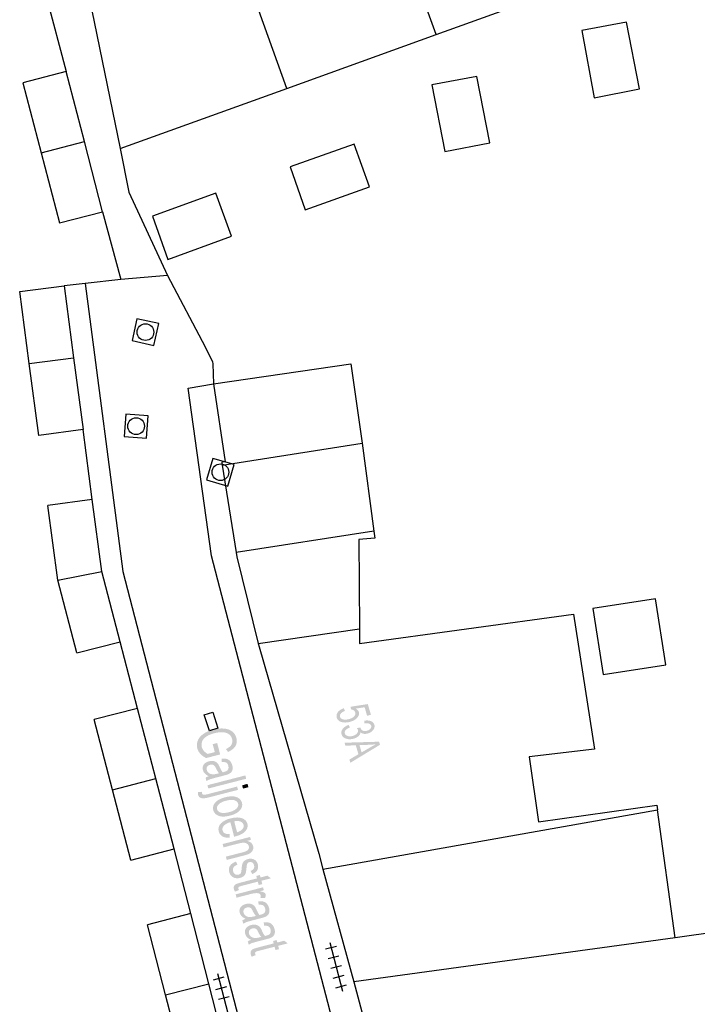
# Model space of a CAD drawing. Header units: metres. Extents: x 134521 to 134907, y 396000 to 396359.
# Tile 69 of 101: x 134813 to 134843, y 396165 to 396209. Entities that reach past the tile are written whole.
import ezdxf

# ---------------------------------------------------------------- set-up
doc = ezdxf.new("R2010")
doc.units = ezdxf.units.M
doc.header["$MEASUREMENT"] = 0

msp = doc.modelspace()

# ---------------------------------------------------------------- hatches: boundary and pattern name
at = {"linetype": 'Continuous', "lineweight": 0}
h = msp.add_hatch(color=251, dxfattribs=at)
edge = h.paths.add_edge_path()
edge.add_line((134827.14, 396178.277), (134827.191, 396178.158))
edge.add_spline(control_points=[(134827.191, 396178.158), (134827.059, 396178.105), (134827.005, 396178.036), (134826.951, 396177.966), (134826.971, 396177.895), (134826.996, 396177.809), (134827.109, 396177.778), (134827.223, 396177.747), (134827.382, 396177.793), (134827.534, 396177.836), (134827.606, 396177.918), (134827.677, 396178), (134827.651, 396178.092), (134827.634, 396178.149), (134827.582, 396178.184), (134827.53, 396178.218), (134827.46, 396178.227)], knot_values=[0, 0, 0, 0.125, 0.125, 0.25, 0.25, 0.375, 0.375, 0.5, 0.5, 0.625, 0.625, 0.75, 0.75, 0.875, 0.875, 1, 1, 1], degree=2, periodic=0)
edge.add_line((134827.46, 396178.227), (134827.45, 396178.344))
edge.add_line((134827.45, 396178.344), (134828.217, 396178.463))
edge.add_line((134828.217, 396178.463), (134828.355, 396177.986))
edge.add_line((134828.355, 396177.986), (134828.185, 396177.937))
edge.add_line((134828.185, 396177.937), (134828.075, 396178.32))
edge.add_line((134828.075, 396178.32), (134827.674, 396178.261))
edge.add_spline(control_points=[(134827.674, 396178.261), (134827.789, 396178.2), (134827.816, 396178.105), (134827.852, 396177.979), (134827.746, 396177.855), (134827.64, 396177.731), (134827.434, 396177.672), (134827.238, 396177.616), (134827.074, 396177.651), (134826.872, 396177.693), (134826.826, 396177.853), (134826.788, 396177.984), (134826.875, 396178.099), (134826.961, 396178.213), (134827.14, 396178.277)], knot_values=[0, 0, 0, 0.142857, 0.142857, 0.285714, 0.285714, 0.428571, 0.428571, 0.571429, 0.571429, 0.714286, 0.714286, 0.857143, 0.857143, 1, 1, 1], degree=2, periodic=0)
h = msp.add_hatch(color=251, dxfattribs=at)
edge = h.paths.add_edge_path()
edge.add_line((134827.359, 396177.531), (134827.416, 396177.42))
edge.add_spline(control_points=[(134827.416, 396177.42), (134827.271, 396177.357), (134827.218, 396177.289), (134827.166, 396177.221), (134827.186, 396177.151), (134827.21, 396177.067), (134827.313, 396177.035), (134827.416, 396177.002), (134827.544, 396177.039), (134827.666, 396177.074), (134827.73, 396177.15), (134827.794, 396177.226), (134827.77, 396177.308), (134827.761, 396177.341), (134827.727, 396177.385)], knot_values=[0, 0, 0, 0.142857, 0.142857, 0.285714, 0.285714, 0.428571, 0.428571, 0.571429, 0.571429, 0.714286, 0.714286, 0.857143, 0.857143, 1, 1, 1], degree=2, periodic=0)
edge.add_line((134827.727, 396177.385), (134827.885, 396177.417))
edge.add_spline(control_points=[(134827.885, 396177.417), (134827.887, 396177.404), (134827.889, 396177.397), (134827.91, 396177.322), (134827.987, 396177.278), (134828.063, 396177.235), (134828.186, 396177.27), (134828.283, 396177.298), (134828.334, 396177.36), (134828.385, 396177.423), (134828.366, 396177.492), (134828.346, 396177.561), (134828.267, 396177.588), (134828.189, 396177.615), (134828.055, 396177.591)], knot_values=[0, 0, 0, 0.142857, 0.142857, 0.285714, 0.285714, 0.428571, 0.428571, 0.571429, 0.571429, 0.714286, 0.714286, 0.857143, 0.857143, 1, 1, 1], degree=2, periodic=0)
edge.add_line((134828.055, 396177.591), (134828.053, 396177.718))
edge.add_spline(control_points=[(134828.053, 396177.718), (134828.237, 396177.748), (134828.357, 396177.699), (134828.477, 396177.65), (134828.51, 396177.536), (134828.532, 396177.458), (134828.501, 396177.377), (134828.469, 396177.296), (134828.392, 396177.236), (134828.315, 396177.176), (134828.217, 396177.147), (134828.123, 396177.121), (134828.037, 396177.132), (134827.951, 396177.144), (134827.887, 396177.196), (134827.882, 396177.102), (134827.803, 396177.029), (134827.723, 396176.955), (134827.584, 396176.915), (134827.395, 396176.861), (134827.238, 396176.915), (134827.08, 396176.969), (134827.04, 396177.109), (134827.003, 396177.236), (134827.093, 396177.352), (134827.182, 396177.468), (134827.359, 396177.531)], knot_values=[0, 0, 0, 0.076923, 0.076923, 0.153846, 0.153846, 0.230769, 0.230769, 0.307692, 0.307692, 0.384615, 0.384615, 0.461538, 0.461538, 0.538462, 0.538462, 0.615385, 0.615385, 0.692308, 0.692308, 0.769231, 0.769231, 0.846154, 0.846154, 0.923077, 0.923077, 1, 1, 1], degree=2, periodic=0)
h = msp.add_hatch(color=251, dxfattribs=at)
edge = h.paths.add_edge_path()
edge.add_line((134821.272, 396176.668), (134821.472, 396176.72))
edge.add_line((134821.472, 396176.72), (134821.604, 396176.208))
edge.add_line((134821.604, 396176.208), (134820.976, 396176.046))
edge.add_spline(control_points=[(134820.976, 396176.046), (134820.814, 396176.13), (134820.716, 396176.238), (134820.617, 396176.346), (134820.583, 396176.478), (134820.537, 396176.657), (134820.606, 396176.83), (134820.675, 396177.003), (134820.859, 396177.13), (134821.042, 396177.256), (134821.291, 396177.321), (134821.539, 396177.384), (134821.772, 396177.366), (134822.006, 396177.347), (134822.146, 396177.236), (134822.286, 396177.124), (134822.332, 396176.943), (134822.366, 396176.812), (134822.334, 396176.69), (134822.301, 396176.569), (134822.21, 396176.481), (134822.119, 396176.393), (134821.956, 396176.318)], knot_values=[0, 0, 0, 0.090909, 0.090909, 0.181818, 0.181818, 0.272727, 0.272727, 0.363636, 0.363636, 0.454545, 0.454545, 0.545455, 0.545455, 0.636364, 0.636364, 0.727273, 0.727273, 0.818182, 0.818182, 0.909091, 0.909091, 1, 1, 1], degree=2, periodic=0)
edge.add_line((134821.956, 396176.318), (134821.863, 396176.448))
edge.add_spline(control_points=[(134821.863, 396176.448), (134821.986, 396176.509), (134822.05, 396176.568), (134822.113, 396176.628), (134822.138, 396176.714), (134822.164, 396176.801), (134822.14, 396176.893), (134822.112, 396177.002), (134822.044, 396177.07), (134821.977, 396177.138), (134821.888, 396177.168), (134821.799, 396177.197), (134821.701, 396177.201), (134821.532, 396177.206), (134821.348, 396177.159), (134821.122, 396177.101), (134820.983, 396177.006), (134820.845, 396176.911), (134820.799, 396176.785), (134820.752, 396176.659), (134820.783, 396176.54), (134820.81, 396176.436), (134820.891, 396176.351), (134820.973, 396176.267), (134821.049, 396176.232)], knot_values=[0, 0, 0, 0.083333, 0.083333, 0.166667, 0.166667, 0.25, 0.25, 0.333333, 0.333333, 0.416667, 0.416667, 0.5, 0.5, 0.583333, 0.583333, 0.666667, 0.666667, 0.75, 0.75, 0.833333, 0.833333, 0.916667, 0.916667, 1, 1, 1], degree=2, periodic=0)
edge.add_line((134821.049, 396176.232), (134821.364, 396176.313))
edge.add_line((134821.364, 396176.313), (134821.272, 396176.668))
h = msp.add_hatch(color=251, dxfattribs=at)
h.paths.add_polyline_path([(134827.432, 396175.834), (134827.391, 396175.978), (134827.795, 396176.215), (134827.679, 396176.618), (134827.213, 396176.598), (134827.174, 396176.733), (134828.722, 396176.778), (134828.761, 396176.64)])
edge = h.paths.add_edge_path(flags=16)
edge.add_line((134827.845, 396176.626), (134827.938, 396176.3))
edge.add_line((134827.938, 396176.3), (134828.31, 396176.515))
edge.add_spline(control_points=[(134828.31, 396176.515), (134828.479, 396176.613), (134828.589, 396176.669), (134828.445, 396176.648), (134828.299, 396176.641)], knot_values=[0, 0, 0, 0.5, 0.5, 1, 1, 1], degree=2, periodic=0)
edge.add_line((134828.299, 396176.641), (134827.845, 396176.626))
h = msp.add_hatch(color=251, dxfattribs=at)
edge = h.paths.add_edge_path()
edge.add_spline(control_points=[(134821.095, 396175.234), (134820.976, 396175.292), (134820.916, 396175.358), (134820.856, 396175.424), (134820.834, 396175.511), (134820.796, 396175.656), (134820.875, 396175.759), (134820.954, 396175.862), (134821.107, 396175.901), (134821.197, 396175.925), (134821.279, 396175.915), (134821.361, 396175.905), (134821.419, 396175.869), (134821.476, 396175.833), (134821.514, 396175.779), (134821.542, 396175.74), (134821.58, 396175.655), (134821.656, 396175.483), (134821.72, 396175.409), (134821.763, 396175.419), (134821.774, 396175.422), (134821.902, 396175.455), (134821.943, 396175.511), (134821.999, 396175.586), (134821.97, 396175.698), (134821.943, 396175.802), (134821.879, 396175.839), (134821.815, 396175.875), (134821.678, 396175.866)], knot_values=[0, 0, 0, 0.071429, 0.071429, 0.142857, 0.142857, 0.214286, 0.214286, 0.285714, 0.285714, 0.357143, 0.357143, 0.428571, 0.428571, 0.5, 0.5, 0.571429, 0.571429, 0.642857, 0.642857, 0.714286, 0.714286, 0.785714, 0.785714, 0.857143, 0.857143, 0.928571, 0.928571, 1, 1, 1], degree=2, periodic=0)
edge.add_line((134821.678, 396175.866), (134821.667, 396176.018))
edge.add_spline(control_points=[(134821.667, 396176.018), (134821.803, 396176.032), (134821.895, 396176.008), (134821.987, 396175.983), (134822.053, 396175.908), (134822.118, 396175.834), (134822.147, 396175.721), (134822.176, 396175.609), (134822.158, 396175.529), (134822.139, 396175.449), (134822.091, 396175.402), (134822.043, 396175.354), (134821.961, 396175.319), (134821.91, 396175.298), (134821.771, 396175.262)], knot_values=[0, 0, 0, 0.142857, 0.142857, 0.285714, 0.285714, 0.428571, 0.428571, 0.571429, 0.571429, 0.714286, 0.714286, 0.857143, 0.857143, 1, 1, 1], degree=2, periodic=0)
edge.add_line((134821.771, 396175.262), (134821.494, 396175.19))
edge.add_spline(control_points=[(134821.494, 396175.19), (134821.204, 396175.116), (134821.13, 396175.086), (134821.055, 396175.057), (134820.992, 396175.011)], knot_values=[0, 0, 0, 0.5, 0.5, 1, 1, 1], degree=2, periodic=0)
edge.add_line((134820.992, 396175.011), (134820.952, 396175.166))
edge.add_spline(control_points=[(134820.952, 396175.166), (134821.01, 396175.205), (134821.095, 396175.234)], knot_values=[0, 0, 0, 1, 1, 1], degree=2, periodic=0)
edge = h.paths.add_edge_path(flags=16)
edge.add_spline(control_points=[(134821.557, 396175.366), (134821.49, 396175.435), (134821.416, 396175.589), (134821.374, 396175.676), (134821.341, 396175.708), (134821.308, 396175.74), (134821.258, 396175.749), (134821.208, 396175.758), (134821.154, 396175.744), (134821.071, 396175.723), (134821.027, 396175.664), (134820.983, 396175.604), (134821.006, 396175.518), (134821.028, 396175.432), (134821.098, 396175.379), (134821.167, 396175.325), (134821.267, 396175.318), (134821.343, 396175.312), (134821.481, 396175.347)], knot_values=[0, 0, 0, 0.111111, 0.111111, 0.222222, 0.222222, 0.333333, 0.333333, 0.444444, 0.444444, 0.555556, 0.555556, 0.666667, 0.666667, 0.777778, 0.777778, 0.888889, 0.888889, 1, 1, 1], degree=2, periodic=0)
edge.add_line((134821.481, 396175.347), (134821.557, 396175.366))
h = msp.add_hatch(color=251, dxfattribs=at)
edge = h.paths.add_edge_path()
edge.add_line((134820.612, 396174.518), (134820.795, 396174.536))
edge.add_spline(control_points=[(134820.795, 396174.536), (134820.791, 396174.487), (134820.797, 396174.462), (134820.809, 396174.416), (134820.857, 396174.405), (134820.905, 396174.393), (134821.074, 396174.437)], knot_values=[0, 0, 0, 0.333333, 0.333333, 0.666667, 0.666667, 1, 1, 1], degree=2, periodic=0)
edge.add_line((134821.074, 396174.437), (134822.364, 396174.769))
edge.add_line((134822.364, 396174.769), (134822.402, 396174.621))
edge.add_line((134822.402, 396174.621), (134821.108, 396174.287))
edge.add_spline(control_points=[(134821.108, 396174.287), (134820.881, 396174.229), (134820.782, 396174.248), (134820.652, 396174.272), (134820.62, 396174.396), (134820.604, 396174.456), (134820.612, 396174.518)], knot_values=[0, 0, 0, 0.333333, 0.333333, 0.666667, 0.666667, 1, 1, 1], degree=2, periodic=0)
h = msp.add_hatch(color=251, dxfattribs=at)
edge = h.paths.add_edge_path()
edge.add_spline(control_points=[(134821.833, 396174.29), (134822.174, 396174.378), (134822.373, 396174.285), (134822.538, 396174.207), (134822.58, 396174.044), (134822.627, 396173.864), (134822.49, 396173.706), (134822.354, 396173.549), (134822.062, 396173.473), (134821.825, 396173.412), (134821.676, 396173.428), (134821.527, 396173.444), (134821.427, 396173.521), (134821.327, 396173.599), (134821.297, 396173.714), (134821.25, 396173.898), (134821.386, 396174.054), (134821.522, 396174.21), (134821.833, 396174.29)], knot_values=[0, 0, 0, 0.111111, 0.111111, 0.222222, 0.222222, 0.333333, 0.333333, 0.444444, 0.444444, 0.555556, 0.555556, 0.666667, 0.666667, 0.777778, 0.777778, 0.888889, 0.888889, 1, 1, 1], degree=2, periodic=0)
edge = h.paths.add_edge_path(flags=16)
edge.add_spline(control_points=[(134821.872, 396174.137), (134821.636, 396174.076), (134821.538, 396173.972), (134821.439, 396173.869), (134821.468, 396173.758), (134821.496, 396173.647), (134821.633, 396173.604), (134821.77, 396173.561), (134822.012, 396173.624), (134822.24, 396173.683), (134822.338, 396173.787), (134822.436, 396173.891), (134822.408, 396174), (134822.38, 396174.111), (134822.244, 396174.154), (134822.108, 396174.198), (134821.872, 396174.137)], knot_values=[0, 0, 0, 0.125, 0.125, 0.25, 0.25, 0.375, 0.375, 0.5, 0.5, 0.625, 0.625, 0.75, 0.75, 0.875, 0.875, 1, 1, 1], degree=2, periodic=0)
h = msp.add_hatch(color=251, dxfattribs=at)
edge = h.paths.add_edge_path()
edge.add_line((134822.027, 396172.639), (134822.039, 396172.478))
edge.add_spline(control_points=[(134822.039, 396172.478), (134821.841, 396172.466), (134821.712, 396172.537), (134821.583, 396172.608), (134821.543, 396172.761), (134821.494, 396172.954), (134821.63, 396173.109), (134821.767, 396173.264), (134822.066, 396173.342), (134822.376, 396173.422), (134822.576, 396173.352), (134822.777, 396173.282), (134822.824, 396173.1), (134822.869, 396172.925), (134822.73, 396172.77), (134822.591, 396172.615), (134822.287, 396172.537), (134822.269, 396172.532), (134822.231, 396172.523)], knot_values=[0, 0, 0, 0.111111, 0.111111, 0.222222, 0.222222, 0.333333, 0.333333, 0.444444, 0.444444, 0.555556, 0.555556, 0.666667, 0.666667, 0.777778, 0.777778, 0.888889, 0.888889, 1, 1, 1], degree=2, periodic=0)
edge.add_line((134822.231, 396172.523), (134822.063, 396173.177))
edge.add_spline(control_points=[(134822.063, 396173.177), (134821.862, 396173.117), (134821.774, 396173.016), (134821.685, 396172.914), (134821.714, 396172.805), (134821.735, 396172.723), (134821.81, 396172.681), (134821.886, 396172.638), (134822.027, 396172.639)], knot_values=[0, 0, 0, 0.25, 0.25, 0.5, 0.5, 0.75, 0.75, 1, 1, 1], degree=2, periodic=0)
edge = h.paths.add_edge_path(flags=16)
edge.add_line((134822.235, 396173.213), (134822.362, 396172.723))
edge.add_spline(control_points=[(134822.362, 396172.723), (134822.514, 396172.773), (134822.58, 396172.84), (134822.683, 396172.942), (134822.653, 396173.055), (134822.627, 396173.157), (134822.513, 396173.202), (134822.398, 396173.247), (134822.235, 396173.213)], knot_values=[0, 0, 0, 0.25, 0.25, 0.5, 0.5, 0.75, 0.75, 1, 1, 1], degree=2, periodic=0)
h = msp.add_hatch(color=251, dxfattribs=at)
edge = h.paths.add_edge_path()
edge.add_line((134821.718, 396172.196), (134822.946, 396172.513))
edge.add_line((134822.946, 396172.513), (134822.981, 396172.379))
edge.add_line((134822.981, 396172.379), (134822.806, 396172.334))
edge.add_spline(control_points=[(134822.806, 396172.334), (134823.033, 396172.29), (134823.08, 396172.107), (134823.1, 396172.028), (134823.077, 396171.951), (134823.055, 396171.875), (134822.999, 396171.825), (134822.942, 396171.775), (134822.857, 396171.739), (134822.801, 396171.716), (134822.657, 396171.679)], knot_values=[0, 0, 0, 0.2, 0.2, 0.4, 0.4, 0.6, 0.6, 0.8, 0.8, 1, 1, 1], degree=2, periodic=0)
edge.add_line((134822.657, 396171.679), (134821.902, 396171.484))
edge.add_line((134821.902, 396171.484), (134821.863, 396171.632))
edge.add_line((134821.863, 396171.632), (134822.61, 396171.825))
edge.add_spline(control_points=[(134822.61, 396171.825), (134822.737, 396171.858), (134822.795, 396171.891), (134822.854, 396171.925), (134822.88, 396171.979), (134822.906, 396172.033), (134822.891, 396172.092), (134822.866, 396172.187), (134822.764, 396172.234), (134822.662, 396172.281), (134822.426, 396172.22)], knot_values=[0, 0, 0, 0.2, 0.2, 0.4, 0.4, 0.6, 0.6, 0.8, 0.8, 1, 1, 1], degree=2, periodic=0)
edge.add_line((134822.426, 396172.22), (134821.756, 396172.047))
edge.add_line((134821.756, 396172.047), (134821.718, 396172.196))
h = msp.add_hatch(color=251, dxfattribs=at)
edge = h.paths.add_edge_path()
edge.add_line((134822.312, 396171.411), (134822.382, 396171.272))
edge.add_spline(control_points=[(134822.382, 396171.272), (134822.261, 396171.228), (134822.21, 396171.154), (134822.159, 396171.08), (134822.185, 396170.978), (134822.211, 396170.876), (134822.283, 396170.841), (134822.354, 396170.806), (134822.433, 396170.827), (134822.503, 396170.845), (134822.533, 396170.899), (134822.552, 396170.937), (134822.564, 396171.07), (134822.579, 396171.248), (134822.605, 396171.323), (134822.631, 396171.397), (134822.697, 396171.449), (134822.763, 396171.5), (134822.853, 396171.524), (134822.935, 396171.545), (134823.012, 396171.536), (134823.089, 396171.527), (134823.147, 396171.493), (134823.192, 396171.467), (134823.232, 396171.414), (134823.273, 396171.36), (134823.29, 396171.291), (134823.317, 396171.188), (134823.295, 396171.099), (134823.274, 396171.01), (134823.212, 396170.955), (134823.151, 396170.899), (134823.035, 396170.854)], knot_values=[0, 0, 0, 0.0625, 0.0625, 0.125, 0.125, 0.1875, 0.1875, 0.25, 0.25, 0.3125, 0.3125, 0.375, 0.375, 0.4375, 0.4375, 0.5, 0.5, 0.5625, 0.5625, 0.625, 0.625, 0.6875, 0.6875, 0.75, 0.75, 0.8125, 0.8125, 0.875, 0.875, 0.9375, 0.9375, 1, 1, 1], degree=2, periodic=0)
edge.add_line((134823.035, 396170.854), (134822.97, 396170.993))
edge.add_spline(control_points=[(134822.97, 396170.993), (134823.063, 396171.027), (134823.104, 396171.089), (134823.145, 396171.15), (134823.122, 396171.237), (134823.096, 396171.339), (134823.037, 396171.371), (134822.978, 396171.402), (134822.915, 396171.386), (134822.874, 396171.376), (134822.847, 396171.349), (134822.818, 396171.322), (134822.806, 396171.278), (134822.8, 396171.252), (134822.786, 396171.132), (134822.768, 396170.959), (134822.747, 396170.887), (134822.725, 396170.815), (134822.663, 396170.761), (134822.6, 396170.707), (134822.494, 396170.679), (134822.39, 396170.652), (134822.287, 396170.672), (134822.184, 396170.692), (134822.113, 396170.761), (134822.041, 396170.83), (134822.015, 396170.933), (134821.971, 396171.105), (134822.047, 396171.22), (134822.123, 396171.335), (134822.312, 396171.411)], knot_values=[0, 0, 0, 0.066667, 0.066667, 0.133333, 0.133333, 0.2, 0.2, 0.266667, 0.266667, 0.333333, 0.333333, 0.4, 0.4, 0.466667, 0.466667, 0.533333, 0.533333, 0.6, 0.6, 0.666667, 0.666667, 0.733333, 0.733333, 0.8, 0.8, 0.866667, 0.866667, 0.933333, 0.933333, 1, 1, 1], degree=2, periodic=0)
h = msp.add_hatch(color=251, dxfattribs=at)
edge = h.paths.add_edge_path()
edge.add_line((134822.448, 396170.134), (134822.269, 396170.065))
edge.add_spline(control_points=[(134822.269, 396170.065), (134822.235, 396170.123), (134822.222, 396170.173), (134822.201, 396170.254), (134822.226, 396170.307), (134822.25, 396170.361), (134822.304, 396170.394), (134822.358, 396170.428), (134822.545, 396170.476)], knot_values=[0, 0, 0, 0.25, 0.25, 0.5, 0.5, 0.75, 0.75, 1, 1, 1], degree=2, periodic=0)
edge.add_line((134822.545, 396170.476), (134823.252, 396170.658))
edge.add_line((134823.252, 396170.658), (134823.224, 396170.768))
edge.add_line((134823.224, 396170.768), (134823.386, 396170.81))
edge.add_line((134823.386, 396170.81), (134823.414, 396170.7))
edge.add_line((134823.414, 396170.7), (134823.718, 396170.779))
edge.add_line((134823.718, 396170.779), (134823.881, 396170.662))
edge.add_line((134823.881, 396170.662), (134823.452, 396170.552))
edge.add_line((134823.452, 396170.552), (134823.491, 396170.403))
edge.add_line((134823.491, 396170.403), (134823.329, 396170.361))
edge.add_line((134823.329, 396170.361), (134823.291, 396170.51))
edge.add_line((134823.291, 396170.51), (134822.571, 396170.324))
edge.add_spline(control_points=[(134822.571, 396170.324), (134822.482, 396170.301), (134822.458, 396170.287), (134822.435, 396170.273), (134822.425, 396170.251), (134822.414, 396170.229), (134822.422, 396170.197), (134822.429, 396170.172), (134822.448, 396170.134)], knot_values=[0, 0, 0, 0.25, 0.25, 0.5, 0.5, 0.75, 0.75, 1, 1, 1], degree=2, periodic=0)
h = msp.add_hatch(color=251, dxfattribs=at)
edge = h.paths.add_edge_path()
edge.add_line((134822.299, 396169.942), (134823.528, 396170.259))
edge.add_line((134823.528, 396170.259), (134823.562, 396170.125))
edge.add_line((134823.562, 396170.125), (134823.376, 396170.077))
edge.add_spline(control_points=[(134823.376, 396170.077), (134823.519, 396170.06), (134823.572, 396170.027), (134823.625, 396169.995), (134823.638, 396169.943), (134823.658, 396169.868), (134823.611, 396169.773)], knot_values=[0, 0, 0, 0.333333, 0.333333, 0.666667, 0.666667, 1, 1, 1], degree=2, periodic=0)
edge.add_line((134823.611, 396169.773), (134823.405, 396169.775))
edge.add_spline(control_points=[(134823.405, 396169.775), (134823.436, 396169.841), (134823.422, 396169.895), (134823.409, 396169.944), (134823.358, 396169.972), (134823.307, 396170), (134823.23, 396169.998), (134823.113, 396169.994), (134822.981, 396169.96)], knot_values=[0, 0, 0, 0.25, 0.25, 0.5, 0.5, 0.75, 0.75, 1, 1, 1], degree=2, periodic=0)
edge.add_line((134822.981, 396169.96), (134822.338, 396169.794))
edge.add_line((134822.338, 396169.794), (134822.299, 396169.942))
h = msp.add_hatch(color=251, dxfattribs=at)
edge = h.paths.add_edge_path()
edge.add_spline(control_points=[(134822.744, 396168.845), (134822.625, 396168.902), (134822.565, 396168.968), (134822.505, 396169.034), (134822.482, 396169.122), (134822.445, 396169.266), (134822.524, 396169.369), (134822.602, 396169.472), (134822.756, 396169.512), (134822.846, 396169.535), (134822.928, 396169.525), (134823.01, 396169.515), (134823.067, 396169.479), (134823.125, 396169.443), (134823.163, 396169.39), (134823.19, 396169.35), (134823.228, 396169.266), (134823.305, 396169.094), (134823.368, 396169.019), (134823.411, 396169.03), (134823.423, 396169.033), (134823.55, 396169.066), (134823.592, 396169.121), (134823.648, 396169.196), (134823.619, 396169.308), (134823.592, 396169.413), (134823.527, 396169.449), (134823.463, 396169.486), (134823.326, 396169.476)], knot_values=[0, 0, 0, 0.071429, 0.071429, 0.142857, 0.142857, 0.214286, 0.214286, 0.285714, 0.285714, 0.357143, 0.357143, 0.428571, 0.428571, 0.5, 0.5, 0.571429, 0.571429, 0.642857, 0.642857, 0.714286, 0.714286, 0.785714, 0.785714, 0.857143, 0.857143, 0.928571, 0.928571, 1, 1, 1], degree=2, periodic=0)
edge.add_line((134823.326, 396169.476), (134823.316, 396169.629))
edge.add_spline(control_points=[(134823.316, 396169.629), (134823.451, 396169.643), (134823.544, 396169.618), (134823.636, 396169.594), (134823.701, 396169.519), (134823.767, 396169.444), (134823.796, 396169.331), (134823.825, 396169.219), (134823.806, 396169.139), (134823.787, 396169.06), (134823.739, 396169.012), (134823.692, 396168.965), (134823.61, 396168.929), (134823.558, 396168.908), (134823.42, 396168.873)], knot_values=[0, 0, 0, 0.142857, 0.142857, 0.285714, 0.285714, 0.428571, 0.428571, 0.571429, 0.571429, 0.714286, 0.714286, 0.857143, 0.857143, 1, 1, 1], degree=2, periodic=0)
edge.add_line((134823.42, 396168.873), (134823.143, 396168.801))
edge.add_spline(control_points=[(134823.143, 396168.801), (134822.853, 396168.726), (134822.778, 396168.697), (134822.704, 396168.667), (134822.64, 396168.621)], knot_values=[0, 0, 0, 0.5, 0.5, 1, 1, 1], degree=2, periodic=0)
edge.add_line((134822.64, 396168.621), (134822.6, 396168.776))
edge.add_spline(control_points=[(134822.6, 396168.776), (134822.659, 396168.816), (134822.744, 396168.845)], knot_values=[0, 0, 0, 1, 1, 1], degree=2, periodic=0)
edge = h.paths.add_edge_path(flags=16)
edge.add_spline(control_points=[(134823.206, 396168.977), (134823.138, 396169.046), (134823.064, 396169.199), (134823.022, 396169.286), (134822.989, 396169.318), (134822.956, 396169.35), (134822.907, 396169.36), (134822.857, 396169.369), (134822.803, 396169.355), (134822.719, 396169.333), (134822.676, 396169.274), (134822.632, 396169.215), (134822.654, 396169.128), (134822.676, 396169.042), (134822.746, 396168.989), (134822.816, 396168.936), (134822.915, 396168.928), (134822.992, 396168.922), (134823.129, 396168.958)], knot_values=[0, 0, 0, 0.111111, 0.111111, 0.222222, 0.222222, 0.333333, 0.333333, 0.444444, 0.444444, 0.555556, 0.555556, 0.666667, 0.666667, 0.777778, 0.777778, 0.888889, 0.888889, 1, 1, 1], degree=2, periodic=0)
edge.add_line((134823.129, 396168.958), (134823.206, 396168.977))
h = msp.add_hatch(color=251, dxfattribs=at)
edge = h.paths.add_edge_path()
edge.add_spline(control_points=[(134822.986, 396167.905), (134822.867, 396167.962), (134822.807, 396168.028), (134822.747, 396168.094), (134822.725, 396168.182), (134822.687, 396168.326), (134822.766, 396168.429), (134822.845, 396168.532), (134822.998, 396168.572), (134823.088, 396168.595), (134823.17, 396168.585), (134823.252, 396168.575), (134823.31, 396168.539), (134823.367, 396168.503), (134823.405, 396168.45), (134823.433, 396168.41), (134823.471, 396168.326), (134823.547, 396168.154), (134823.611, 396168.079), (134823.654, 396168.09), (134823.665, 396168.093), (134823.793, 396168.125), (134823.834, 396168.181), (134823.89, 396168.256), (134823.861, 396168.368), (134823.834, 396168.473), (134823.77, 396168.509), (134823.706, 396168.546), (134823.569, 396168.536)], knot_values=[0, 0, 0, 0.071429, 0.071429, 0.142857, 0.142857, 0.214286, 0.214286, 0.285714, 0.285714, 0.357143, 0.357143, 0.428571, 0.428571, 0.5, 0.5, 0.571429, 0.571429, 0.642857, 0.642857, 0.714286, 0.714286, 0.785714, 0.785714, 0.857143, 0.857143, 0.928571, 0.928571, 1, 1, 1], degree=2, periodic=0)
edge.add_line((134823.569, 396168.536), (134823.558, 396168.689))
edge.add_spline(control_points=[(134823.558, 396168.689), (134823.694, 396168.703), (134823.786, 396168.678), (134823.878, 396168.653), (134823.944, 396168.579), (134824.009, 396168.504), (134824.038, 396168.391), (134824.067, 396168.279), (134824.049, 396168.199), (134824.03, 396168.12), (134823.982, 396168.072), (134823.934, 396168.025), (134823.852, 396167.989), (134823.801, 396167.968), (134823.662, 396167.932)], knot_values=[0, 0, 0, 0.142857, 0.142857, 0.285714, 0.285714, 0.428571, 0.428571, 0.571429, 0.571429, 0.714286, 0.714286, 0.857143, 0.857143, 1, 1, 1], degree=2, periodic=0)
edge.add_line((134823.662, 396167.932), (134823.385, 396167.861))
edge.add_spline(control_points=[(134823.385, 396167.861), (134823.095, 396167.786), (134823.021, 396167.757), (134822.946, 396167.727), (134822.883, 396167.681)], knot_values=[0, 0, 0, 0.5, 0.5, 1, 1, 1], degree=2, periodic=0)
edge.add_line((134822.883, 396167.681), (134822.843, 396167.836))
edge.add_spline(control_points=[(134822.843, 396167.836), (134822.901, 396167.876), (134822.986, 396167.905)], knot_values=[0, 0, 0, 1, 1, 1], degree=2, periodic=0)
edge = h.paths.add_edge_path(flags=16)
edge.add_spline(control_points=[(134823.448, 396168.037), (134823.381, 396168.106), (134823.307, 396168.259), (134823.265, 396168.346), (134823.232, 396168.378), (134823.199, 396168.41), (134823.149, 396168.42), (134823.099, 396168.429), (134823.045, 396168.415), (134822.962, 396168.393), (134822.918, 396168.334), (134822.874, 396168.275), (134822.897, 396168.188), (134822.919, 396168.102), (134822.989, 396168.049), (134823.058, 396167.996), (134823.158, 396167.988), (134823.234, 396167.982), (134823.372, 396168.018)], knot_values=[0, 0, 0, 0.111111, 0.111111, 0.222222, 0.222222, 0.333333, 0.333333, 0.444444, 0.444444, 0.555556, 0.555556, 0.666667, 0.666667, 0.777778, 0.777778, 0.888889, 0.888889, 1, 1, 1], degree=2, periodic=0)
edge.add_line((134823.372, 396168.018), (134823.448, 396168.037))
h = msp.add_hatch(color=251, dxfattribs=at)
edge = h.paths.add_edge_path()
edge.add_line((134823.199, 396167.222), (134823.021, 396167.153))
edge.add_spline(control_points=[(134823.021, 396167.153), (134822.986, 396167.211), (134822.973, 396167.26), (134822.953, 396167.341), (134822.977, 396167.395), (134823.001, 396167.449), (134823.055, 396167.482), (134823.109, 396167.515), (134823.296, 396167.564)], knot_values=[0, 0, 0, 0.25, 0.25, 0.5, 0.5, 0.75, 0.75, 1, 1, 1], degree=2, periodic=0)
edge.add_line((134823.296, 396167.564), (134824.004, 396167.746))
edge.add_line((134824.004, 396167.746), (134823.976, 396167.856))
edge.add_line((134823.976, 396167.856), (134824.137, 396167.897))
edge.add_line((134824.137, 396167.897), (134824.165, 396167.788))
edge.add_line((134824.165, 396167.788), (134824.469, 396167.866))
edge.add_line((134824.469, 396167.866), (134824.632, 396167.75))
edge.add_line((134824.632, 396167.75), (134824.204, 396167.639))
edge.add_line((134824.204, 396167.639), (134824.242, 396167.491))
edge.add_line((134824.242, 396167.491), (134824.08, 396167.449))
edge.add_line((134824.08, 396167.449), (134824.042, 396167.597))
edge.add_line((134824.042, 396167.597), (134823.323, 396167.412))
edge.add_spline(control_points=[(134823.323, 396167.412), (134823.233, 396167.389), (134823.21, 396167.374), (134823.186, 396167.36), (134823.176, 396167.339), (134823.165, 396167.317), (134823.174, 396167.284), (134823.18, 396167.26), (134823.199, 396167.222)], knot_values=[0, 0, 0, 0.25, 0.25, 0.5, 0.5, 0.75, 0.75, 1, 1, 1], degree=2, periodic=0)

# ---------------------------------------------------------------- linework, layer by layer
at = {"color": 251}
for p, q in [((134831.275, 396208.444), (134828.098, 396217.24)), ((134824.594, 396206.031), (134821.417, 396214.829)), ((134815.126, 396213.133), (134817.123, 396203.332)), ((134813.22, 396212.43), (134814.71, 396206.79)), ((134831.275, 396208.444), (134837.988, 396210.868)), ((134839.792, 396208.99), (134837.805, 396208.617)), ((134837.805, 396208.617), (134838.355, 396205.609)), ((134840.378, 396206.007), (134839.792, 396208.99)), ((134824.594, 396206.031), (134831.275, 396208.444)), ((134814.71, 396206.79), (134812.77, 396206.28)), ((134815.525, 396203.65), (134814.71, 396206.79)), ((134833.092, 396206.567), (134831.09, 396206.185)), ((134833.677, 396203.594), (134833.092, 396206.567)), ((134812.77, 396206.28), (134813.59, 396203.145)), ((134817.123, 396203.332), (134824.594, 396206.031)), ((134831.09, 396206.185), (134831.666, 396203.198)), ((134838.355, 396205.609), (134840.378, 396206.007)), ((134813.59, 396203.145), (134815.525, 396203.65)), ((134816.34, 396200.51), (134815.525, 396203.65)), ((134817.123, 396203.332), (134817.517, 396201.377)), ((134827.601, 396203.539), (134824.742, 396202.523)), ((134828.289, 396201.619), (134827.601, 396203.539)), ((134831.666, 396203.198), (134833.677, 396203.594)), ((134813.59, 396203.145), (134814.41, 396200.01)), ((134824.742, 396202.523), (134825.412, 396200.588)), ((134825.412, 396200.588), (134828.289, 396201.619)), ((134817.517, 396201.377), (134819.253, 396197.647)), ((134821.41, 396201.335), (134818.57, 396200.306)), ((134822.108, 396199.407), (134821.41, 396201.335)), ((134814.41, 396200.01), (134816.34, 396200.51)), ((134816.34, 396200.51), (134817.158, 396197.468)), ((134818.57, 396200.306), (134819.258, 396198.375)), ((134819.258, 396198.375), (134822.108, 396199.407)), ((134819.253, 396197.647), (134817.158, 396197.468)), ((134819.253, 396197.647), (134820.933, 396194.456)), ((134812.63, 396196.93), (134814.62, 396197.19)), ((134815.558, 396197.288), (134814.62, 396197.19)), ((134814.62, 396197.19), (134815.045, 396193.97)), ((134817.158, 396197.468), (134815.558, 396197.288)), ((134815.558, 396197.288), (134817.253, 396184.405)), ((134813.06, 396193.71), (134812.63, 396196.93)), ((134820.933, 396194.456), (134821.269, 396193.792)), ((134813.06, 396193.71), (134815.045, 396193.97)), ((134813.49, 396190.49), (134813.06, 396193.71)), ((134815.045, 396193.97), (134815.47, 396190.75)), ((134821.269, 396193.792), (134821.28, 396193.699)), ((134821.28, 396193.699), (134821.31, 396192.801)), ((134821.31, 396192.801), (134827.452, 396193.694)), ((134827.452, 396193.694), (134827.968, 396190.149)), ((134820.168, 396192.61), (134821.31, 396192.801)), ((134821.31, 396192.801), (134821.831, 396189.307)), ((134821.211, 396185.107), (134820.168, 396192.61)), ((134815.47, 396190.75), (134813.49, 396190.49)), ((134815.87, 396187.62), (134815.47, 396190.75)), ((134821.695, 396189.155), (134827.968, 396190.149)), ((134827.968, 396190.149), (134828.485, 396186.204)), ((134821.831, 396189.307), (134821.673, 396189.292)), ((134821.673, 396189.292), (134821.695, 396189.155)), ((134821.695, 396189.155), (134822.328, 396185.247)), ((134815.87, 396187.62), (134813.89, 396187.35)), ((134816.31, 396184.4), (134815.87, 396187.62)), ((134814.344, 396184.012), (134813.89, 396187.35)), ((134828.485, 396186.204), (134822.328, 396185.247)), ((134828.485, 396186.204), (134828.525, 396185.898)), ((134828.525, 396185.898), (134827.807, 396185.839)), ((134827.807, 396185.839), (134827.84, 396181.832)), ((134822.328, 396185.247), (134822.359, 396185.057)), ((134833.397, 396138.409), (134821.211, 396185.107)), ((134822.359, 396185.057), (134823.311, 396181.176)), ((134814.344, 396184.012), (134816.31, 396184.4)), ((134817.13, 396181.25), (134816.31, 396184.4)), ((134817.253, 396184.405), (134829.354, 396137.726)), ((134815.19, 396180.75), (134814.344, 396184.012)), ((134841.102, 396183.175), (134838.291, 396182.737)), ((134841.561, 396180.223), (134841.102, 396183.175)), ((134838.291, 396182.737), (134838.75, 396179.786)), ((134827.845, 396181.177), (134837.431, 396182.493)), ((134837.431, 396182.493), (134838.366, 396176.437)), ((134823.311, 396181.176), (134827.84, 396181.832)), ((134827.84, 396181.832), (134827.845, 396181.177)), ((134815.19, 396180.75), (134817.13, 396181.25)), ((134817.91, 396178.27), (134817.13, 396181.25)), ((134823.311, 396181.176), (134823.348, 396181.025)), ((134823.348, 396181.025), (134826.017, 396171.775)), ((134838.75, 396179.786), (134841.561, 396180.223)), ((134817.91, 396178.27), (134815.97, 396177.77)), ((134818.725, 396175.125), (134817.91, 396178.27)), ((134816.785, 396174.625), (134815.97, 396177.77)), ((134838.366, 396176.437), (134835.443, 396176.104)), ((134835.443, 396176.104), (134835.856, 396173.184)), ((134816.785, 396174.625), (134818.725, 396175.125)), ((134819.54, 396171.98), (134818.725, 396175.125)), ((134817.6, 396171.48), (134816.785, 396174.625)), ((134826.208, 396171.074), (134841.186, 396173.732)), ((134835.856, 396173.184), (134841.158, 396173.934)), ((134841.158, 396173.934), (134841.186, 396173.732)), ((134841.974, 396168.002), (134841.186, 396173.732)), ((134817.6, 396171.48), (134819.54, 396171.98)), ((134820.29, 396169.08), (134819.54, 396171.98)), ((134826.017, 396171.775), (134826.208, 396171.074)), ((134826.208, 396171.074), (134827.586, 396166.024)), ((134820.29, 396169.08), (134818.35, 396168.58)), ((134821.1, 396165.94), (134820.29, 396169.08)), ((134849.36, 396169.018), (134841.974, 396168.002)), ((134819.16, 396165.44), (134818.35, 396168.58)), ((134841.974, 396168.002), (134827.586, 396166.024)), ((134826.329, 396167.502), (134826.813, 396167.628)), ((134826.515, 396167.783), (134827.079, 396165.605)), ((134826.442, 396167.067), (134826.926, 396167.192)), ((134826.555, 396166.631), (134827.039, 396166.757)), ((134821.301, 396166.122), (134821.785, 396166.248)), ((134821.487, 396166.403), (134822.051, 396164.225)), ((134826.668, 396166.196), (134827.152, 396166.321)), ((134819.16, 396165.44), (134821.1, 396165.94)), ((134821.91, 396162.8), (134821.1, 396165.94)), ((134821.414, 396165.687), (134821.898, 396165.812)), ((134826.781, 396165.76), (134827.265, 396165.886)), ((134827.586, 396166.024), (134829.137, 396160.338)), ((134819.97, 396162.3), (134819.16, 396165.44)), ((134821.527, 396165.251), (134822.011, 396165.377))]:
    msp.add_line(p, q, dxfattribs=at)
at = {"color": 251, "flags": 128}
for points in [[(134817.881, 396195.715), (134817.663, 396194.739), (134818.639, 396194.521), (134818.857, 396195.497), (134817.881, 396195.715)], [(134818.307, 396190.374), (134818.376, 396191.371), (134817.379, 396191.44), (134817.31, 396190.443), (134818.307, 396190.374)], [(134822.236, 396189.183), (134821.277, 396189.464), (134820.996, 396188.505), (134821.955, 396188.224), (134822.236, 396189.183)], [(134821.122, 396177.267), (134820.893, 396177.981), (134821.274, 396178.103), (134821.503, 396177.389), (134821.122, 396177.267)]]:
    msp.add_lwpolyline(points, close=True, dxfattribs=at)
at = {"color": 251}
for centre in [(134818.26, 396195.118), (134817.843, 396190.907), (134821.616, 396188.844)]:
    msp.add_circle(centre, 0.375, dxfattribs=at)
at = {"color": 251, "linetype": 'Continuous', "lineweight": 0}
for points in [[(134821.038, 396174.831), (134822.733, 396175.268), (134821.076, 396174.682), (134822.771, 396175.119)], [(134822.589, 396174.827), (134822.83, 396174.89), (134822.627, 396174.679), (134822.869, 396174.741)]]:
    msp.add_solid(points, dxfattribs=at)

doc.saveas('drawing.dxf')
